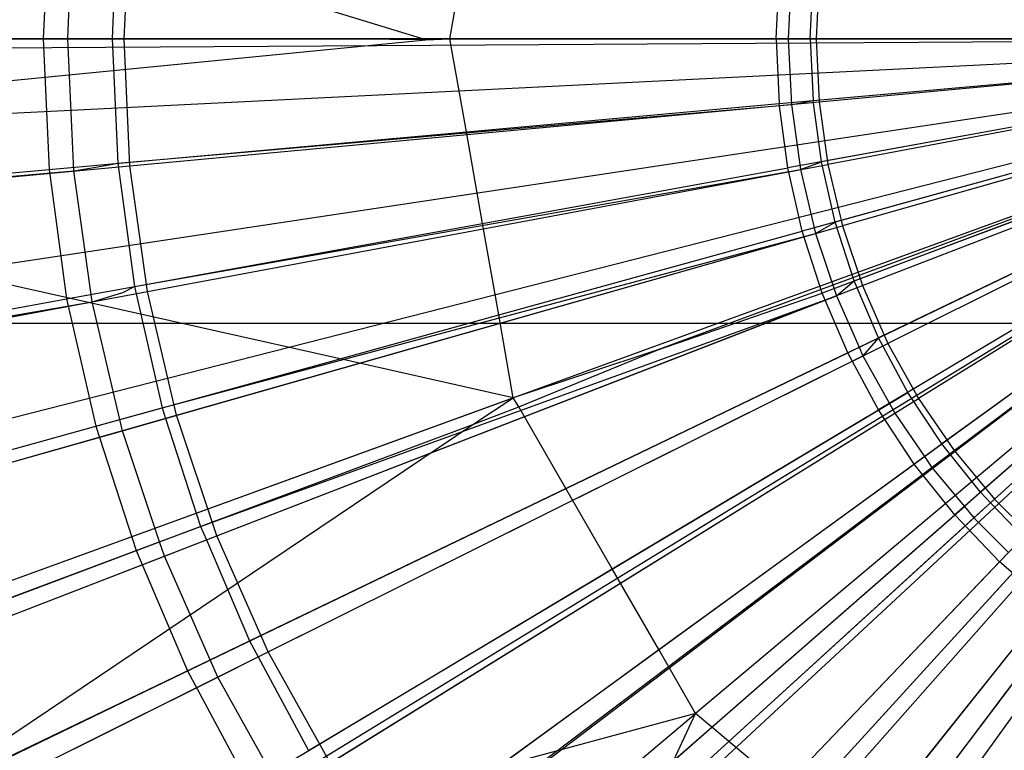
# Model space of a CAD drawing. Extents: x 0.1 to 25.1, y -5.4 to 12.3.
# Tile 46 of 107: x 12.225 to 12.491, y 0.386 to 0.583. Entities that reach past the tile are written whole.
import ezdxf

# ---------------------------------------------------------------- set-up
doc = ezdxf.new("R2010")
doc.units = 0
doc.header["$LTSCALE"] = 2.54
doc.layers.get('0').update_dxf_attribs({"color": 13, "linetype": 'CONTINUOUS'})

# ---------------------------------------------------------------- blocks, each defined once
blk = doc.blocks.new('GRUPUJ_1')
at = {"color": 0}
for p, q in [((12.20961, 5.99782, 6.24008), (11.93136, 6.08341, 6.28062)), ((12.20961, 5.99782, 6.24008), (11.93136, 6.08341, 6.28062)), ((12.10776, 6.03344, 6.25096), (12.10618, 5.99814, 6.25096)), ((12.10776, 6.03344, 6.25096), (12.10618, 5.99814, 6.25096)), ((12.11278, 5.99814, 6.35097), (12.11443, 6.03386, 6.35097)), ((12.11278, 5.99814, 6.35097), (12.11443, 6.03386, 6.35097)), ((12.12631, 6.03177, 6.34937), (12.1248, 5.99814, 6.34937)), ((12.12631, 6.03177, 6.34937), (12.1248, 5.99814, 6.34937)), ((12.12804, 5.99814, 6.39938), (12.12963, 6.03246, 6.39938)), ((12.12804, 5.99814, 6.39938), (12.12963, 6.03246, 6.39938)), ((12.21615, 5.99814, 6.23846), (12.22065, 6.02328, 6.23911)), ((12.21615, 5.99814, 6.23846), (12.22065, 6.02328, 6.23911)), ((12.21615, 5.99814, 6.23846), (12.22065, 6.02328, 6.23911)), ((12.21615, 5.99814, 6.23846), (12.22065, 6.02328, 6.23911)), ((12.30438, 5.99814, 6.23138), (12.30517, 6.01567, 6.23138)), ((12.30438, 5.99814, 6.23138), (12.30517, 6.01567, 6.23138)), ((12.30849, 6.01588, 6.33138), (12.30767, 5.99814, 6.33138)), ((12.30849, 6.01588, 6.33138), (12.30767, 5.99814, 6.33138)), ((12.31362, 5.99814, 6.331), (12.31438, 6.01484, 6.331)), ((12.31362, 5.99814, 6.331), (12.31438, 6.01484, 6.331)), ((12.31603, 6.01518, 6.381), (12.31524, 5.99814, 6.381)), ((12.31603, 6.01518, 6.381), (12.31524, 5.99814, 6.381)), ((12.5, 5.99814, 4.425), (0, 5.92113, 4.43018)), ((12.5, 5.99814, 4.425), (0, 5.92113, 4.43018)), ((11.92568, 5.97015, 6.28062), (12.20961, 5.99782, 6.24008)), ((11.92568, 5.97015, 6.28062), (12.20961, 5.99782, 6.24008)), ((11.94278, 5.99814, 6.43), (12.12804, 5.99814, 6.39938)), ((11.94278, 5.99814, 6.43), (12.12804, 5.99814, 6.39938)), ((11.94699, 5.99814, 6.27744), (12.10618, 5.99814, 6.25096)), ((11.94699, 5.99814, 6.27744), (12.10618, 5.99814, 6.25096)), ((12.18051, 5.99814, 6.24362), (11.94699, 5.99814, 6.27744)), ((12.18051, 5.99814, 6.24362), (11.94699, 5.99814, 6.27744)), ((12.11278, 5.99814, 6.35097), (12.04303, 5.99814, 6.36277)), ((12.11278, 5.99814, 6.35097), (12.04303, 5.99814, 6.36277)), ((12.10618, 5.99814, 6.25096), (12.10776, 5.96283, 6.25096)), ((12.10618, 5.99814, 6.25096), (12.10776, 5.96283, 6.25096)), ((12.10618, 5.99814, 6.25096), (12.18051, 5.99814, 6.24362)), ((12.10618, 5.99814, 6.25096), (12.18051, 5.99814, 6.24362)), ((12.11443, 5.96241, 6.35097), (12.11278, 5.99814, 6.35097)), ((12.1187, 5.99814, 6.35037), (12.11278, 5.99814, 6.35097)), ((12.11443, 5.96241, 6.35097), (12.11278, 5.99814, 6.35097)), ((12.1187, 5.99814, 6.35037), (12.11278, 5.99814, 6.35097)), ((12.1248, 5.99814, 6.34937), (12.1187, 5.99814, 6.35037)), ((12.1248, 5.99814, 6.34937), (12.1187, 5.99814, 6.35037)), ((12.24735, 5.99814, 6.33745), (12.1248, 5.99814, 6.34937)), ((12.1248, 5.99814, 6.34937), (12.12631, 5.9645, 6.34937)), ((12.24735, 5.99814, 6.33745), (12.1248, 5.99814, 6.34937)), ((12.1248, 5.99814, 6.34937), (12.12631, 5.9645, 6.34937)), ((12.12804, 5.99814, 6.39938), (12.31524, 5.99814, 6.381)), ((12.12963, 5.96382, 6.39938), (12.12804, 5.99814, 6.39938)), ((12.12804, 5.99814, 6.39938), (12.31524, 5.99814, 6.381)), ((12.12963, 5.96382, 6.39938), (12.12804, 5.99814, 6.39938)), ((12.20961, 5.99782, 6.24008), (12.18051, 5.99814, 6.24362)), ((12.20961, 5.99782, 6.24008), (12.18051, 5.99814, 6.24362)), ((12.20961, 5.99782, 6.24008), (12.18051, 5.99814, 6.24362)), ((12.20961, 5.99782, 6.24008), (12.18051, 5.99814, 6.24362)), ((12.20961, 5.99782, 6.24008), (12.21615, 5.99814, 6.23846)), ((12.20961, 5.99782, 6.24008), (12.21615, 5.99814, 6.23846)), ((12.20961, 5.99782, 6.24008), (12.21615, 5.99814, 6.23846)), ((12.20961, 5.99782, 6.24008), (12.21615, 5.99814, 6.23846)), ((12.22065, 5.97299, 6.23911), (12.21615, 5.99814, 6.23846)), ((12.21615, 5.99814, 6.23846), (12.24809, 5.99814, 6.23694)), ((12.21615, 5.99814, 6.23846), (12.24809, 5.99814, 6.23694)), ((12.22065, 5.97299, 6.23911), (12.21615, 5.99814, 6.23846)), ((12.22065, 5.97299, 6.23911), (12.21615, 5.99814, 6.23846)), ((12.21615, 5.99814, 6.23846), (12.24809, 5.99814, 6.23694)), ((12.22065, 5.97299, 6.23911), (12.21615, 5.99814, 6.23846)), ((12.21615, 5.99814, 6.23846), (12.24809, 5.99814, 6.23694)), ((12.30767, 5.99814, 6.33138), (12.24735, 5.99814, 6.33745)), ((12.30767, 5.99814, 6.33138), (12.24735, 5.99814, 6.33745)), ((12.24809, 5.99814, 6.23694), (12.30438, 5.99814, 6.23138)), ((12.24809, 5.99814, 6.23694), (12.30438, 5.99814, 6.23138)), ((12.5, 5.99814, 6.225), (12.24809, 5.99814, 6.23694)), ((12.5, 5.99814, 6.225), (12.24809, 5.99814, 6.23694)), ((12.5, 5.99814, 6.225), (12.27235, 5.91399, 6.23627)), ((12.5, 5.99814, 6.225), (12.27235, 5.91399, 6.23627)), ((12.5, 5.99814, 6.225), (12.28256, 5.81568, 6.23846)), ((12.5, 5.99814, 6.225), (12.28256, 5.81568, 6.23846)), ((12.30438, 5.99814, 6.23138), (12.30517, 5.9806, 6.23138)), ((12.30438, 5.99814, 6.23138), (12.30517, 5.9806, 6.23138)), ((12.30438, 5.99814, 6.23138), (12.5, 5.99814, 6.225)), ((12.30438, 5.99814, 6.23138), (12.5, 5.99814, 6.225)), ((12.30517, 5.9806, 6.23138), (12.5, 5.99814, 6.225)), ((12.30517, 5.9806, 6.23138), (12.5, 5.99814, 6.225)), ((12.5, 5.99814, 6.225), (12.30753, 5.96321, 6.23138)), ((12.5, 5.99814, 6.225), (12.30753, 5.96321, 6.23138)), ((12.31064, 5.99814, 6.33129), (12.30767, 5.99814, 6.33138)), ((12.30767, 5.99814, 6.33138), (12.30849, 5.98039, 6.33138)), ((12.31064, 5.99814, 6.33129), (12.30767, 5.99814, 6.33138)), ((12.30767, 5.99814, 6.33138), (12.30849, 5.98039, 6.33138)), ((12.31362, 5.99814, 6.331), (12.31064, 5.99814, 6.33129)), ((12.31362, 5.99814, 6.331), (12.31064, 5.99814, 6.33129)), ((12.5, 5.99814, 6.225), (12.31143, 5.94609, 6.23138)), ((12.5, 5.99814, 6.225), (12.31143, 5.94609, 6.23138)), ((12.5, 5.99814, 6.325), (12.31362, 5.99814, 6.331)), ((12.31362, 5.99814, 6.331), (12.31438, 5.98143, 6.331)), ((12.5, 5.99814, 6.325), (12.31362, 5.99814, 6.331)), ((12.31362, 5.99814, 6.331), (12.31438, 5.98143, 6.331)), ((12.31438, 5.98143, 6.331), (12.5, 5.99814, 6.325)), ((12.31438, 5.98143, 6.331), (12.5, 5.99814, 6.325)), ((12.31524, 5.99814, 6.381), (12.5, 5.99814, 6.375)), ((12.31524, 5.99814, 6.381), (12.5, 5.99814, 6.375)), ((12.31524, 5.99814, 6.381), (12.31603, 5.98109, 6.381)), ((12.31524, 5.99814, 6.381), (12.31603, 5.98109, 6.381)), ((12.31603, 5.98109, 6.381), (12.5, 5.99814, 6.375)), ((12.31603, 5.98109, 6.381), (12.5, 5.99814, 6.375)), ((12.5, 5.99814, 6.325), (12.31662, 5.96486, 6.331)), ((12.5, 5.99814, 6.325), (12.31662, 5.96486, 6.331)), ((12.5, 5.99814, 6.225), (12.31686, 5.9294, 6.23138)), ((12.5, 5.99814, 6.225), (12.31686, 5.9294, 6.23138)), ((12.5, 5.99814, 6.375), (12.31839, 5.96419, 6.381)), ((12.5, 5.99814, 6.375), (12.31839, 5.96419, 6.381)), ((12.5, 5.99814, 6.325), (12.32034, 5.94855, 6.331)), ((12.5, 5.99814, 6.325), (12.32034, 5.94855, 6.331)), ((12.5, 5.99814, 6.375), (12.32229, 5.94757, 6.381)), ((12.5, 5.99814, 6.375), (12.32229, 5.94757, 6.381)), ((12.5, 5.99814, 6.225), (12.32376, 5.91326, 6.23138)), ((12.5, 5.99814, 6.225), (12.32376, 5.91326, 6.23138)), ((12.32551, 5.93265, 6.331), (12.5, 5.99814, 6.325)), ((12.32551, 5.93265, 6.331), (12.5, 5.99814, 6.325)), ((12.32772, 5.93139, 6.381), (12.5, 5.99814, 6.375)), ((12.32772, 5.93139, 6.381), (12.5, 5.99814, 6.375)), ((12.5, 5.99814, 6.225), (12.33207, 5.8978, 6.23138)), ((12.5, 5.99814, 6.225), (12.33207, 5.8978, 6.23138)), ((12.5, 5.99814, 6.325), (12.33208, 5.91727, 6.331)), ((12.5, 5.99814, 6.325), (12.33208, 5.91727, 6.331)), ((12.5, 5.99814, 6.325), (12.33208, 5.91727, 6.331)), ((12.5, 5.99814, 6.375), (12.33461, 5.91578, 6.381)), ((12.5, 5.99814, 6.375), (12.33461, 5.91578, 6.381)), ((12.5, 5.99814, 6.225), (12.34174, 5.88316, 6.23138)), ((12.5, 5.99814, 6.225), (12.34174, 5.88316, 6.23138)), ((12.5, 5.99814, 6.375), (12.34291, 5.90087, 6.381)), ((12.5, 5.99814, 6.375), (12.34291, 5.90087, 6.381)), ((12.5, 5.99814, 6.325), (12.34922, 5.88859, 6.331)), ((12.5, 5.99814, 6.325), (12.34922, 5.88859, 6.331)), ((12.35137, 5.8859, 6.33109), (12.5, 5.99814, 6.325)), ((12.35137, 5.8859, 6.33109), (12.5, 5.99814, 6.325)), ((12.35137, 5.8859, 6.33109), (12.5, 5.99814, 6.325)), ((12.35137, 5.8859, 6.33109), (12.5, 5.99814, 6.325)), ((12.35256, 5.88679, 6.381), (12.5, 5.99814, 6.375)), ((12.35256, 5.88679, 6.381), (12.5, 5.99814, 6.375)), ((12.5, 5.99814, 6.225), (12.35269, 5.86943, 6.23138)), ((12.5, 5.99814, 6.225), (12.35269, 5.86943, 6.23138)), ((12.5, 5.99814, 6.325), (12.35965, 5.87551, 6.331)), ((12.5, 5.99814, 6.325), (12.35965, 5.87551, 6.331)), ((12.5, 5.99814, 6.325), (12.36237, 5.87267, 6.33109)), ((12.5, 5.99814, 6.325), (12.36237, 5.87267, 6.33109)), ((12.5, 5.99814, 6.375), (12.36346, 5.87366, 6.381)), ((12.5, 5.99814, 6.375), (12.36346, 5.87366, 6.381)), ((12.5, 5.99814, 6.225), (12.36482, 5.85675, 6.23138)), ((12.5, 5.99814, 6.225), (12.36482, 5.85675, 6.23138)), ((11.89632, 5.96801, 18.79448), (12.3726, 5.99178, 18.82364)), ((11.89632, 5.96801, 18.79448), (12.3726, 5.99178, 18.82364)), ((12.12963, 5.96382, 6.39938), (12.31603, 5.98109, 6.381)), ((12.12963, 5.96382, 6.39938), (12.31603, 5.98109, 6.381)), ((12.30849, 5.98039, 6.33138), (12.31174, 5.98094, 6.33126)), ((12.30849, 5.98039, 6.33138), (12.31174, 5.98094, 6.33126)), ((12.31174, 5.98094, 6.33126), (12.31438, 5.98143, 6.331)), ((12.31174, 5.98094, 6.33126), (12.31438, 5.98143, 6.331)), ((12.31662, 5.96486, 6.331), (12.31438, 5.98143, 6.331)), ((12.31662, 5.96486, 6.331), (12.31438, 5.98143, 6.331)), ((12.31603, 5.98109, 6.381), (12.31839, 5.96419, 6.381)), ((12.31603, 5.98109, 6.381), (12.31839, 5.96419, 6.381)), ((11.90232, 5.90805, 18.79448), (12.37386, 5.97912, 18.82364)), ((11.90232, 5.90805, 18.79448), (12.37386, 5.97912, 18.82364)), ((12.12631, 5.9645, 6.34937), (12.30849, 5.98039, 6.33138)), ((12.12631, 5.9645, 6.34937), (12.30849, 5.98039, 6.33138)), ((12.22065, 5.97299, 6.23911), (12.30517, 5.9806, 6.23138)), ((12.22065, 5.97299, 6.23911), (12.30517, 5.9806, 6.23138)), ((12.30753, 5.96321, 6.23138), (12.30517, 5.9806, 6.23138)), ((12.30753, 5.96321, 6.23138), (12.30517, 5.9806, 6.23138)), ((12.30849, 5.98039, 6.33138), (12.31095, 5.9628, 6.33138)), ((12.30849, 5.98039, 6.33138), (12.31095, 5.9628, 6.33138)), ((12.10776, 5.96283, 6.25096), (12.22065, 5.97299, 6.23911)), ((12.10776, 5.96283, 6.25096), (12.22065, 5.97299, 6.23911)), ((12.22501, 5.94823, 6.23906), (12.22065, 5.97299, 6.23911)), ((12.22501, 5.94823, 6.23906), (12.22065, 5.97299, 6.23911)), ((12.22501, 5.94823, 6.23906), (12.22065, 5.97299, 6.23911)), ((12.22501, 5.94823, 6.23906), (12.22065, 5.97299, 6.23911)), ((11.91426, 5.84899, 18.79448), (12.37638, 5.96666, 18.82364)), ((11.91426, 5.84899, 18.79448), (12.37638, 5.96666, 18.82364)), ((12.31095, 5.9628, 6.33138), (12.31662, 5.96486, 6.331)), ((12.31095, 5.9628, 6.33138), (12.31662, 5.96486, 6.331)), ((12.32034, 5.94855, 6.331), (12.31662, 5.96486, 6.331)), ((12.32034, 5.94855, 6.331), (12.31662, 5.96486, 6.331)), ((11.94016, 5.94775, 6.38), (12.11443, 5.96241, 6.35097)), ((11.94016, 5.94775, 6.38), (12.11443, 5.96241, 6.35097)), ((11.94016, 5.94775, 6.38), (12.11443, 5.96241, 6.35097)), ((11.94516, 5.94672, 6.43), (12.12963, 5.96382, 6.39938)), ((11.94516, 5.94672, 6.43), (12.12963, 5.96382, 6.39938)), ((12.00052, 5.95324, 6.26962), (12.10776, 5.96283, 6.25096)), ((12.00052, 5.95324, 6.26962), (12.10776, 5.96283, 6.25096)), ((12.10776, 5.96283, 6.25096), (12.1125, 5.92782, 6.25096)), ((12.10776, 5.96283, 6.25096), (12.1125, 5.92782, 6.25096)), ((12.11443, 5.96241, 6.35097), (12.12096, 5.96352, 6.35028)), ((12.11443, 5.96241, 6.35097), (12.12096, 5.96352, 6.35028)), ((12.11937, 5.92698, 6.35097), (12.11443, 5.96241, 6.35097)), ((12.11937, 5.92698, 6.35097), (12.11443, 5.96241, 6.35097)), ((12.11937, 5.92698, 6.35097), (12.11443, 5.96241, 6.35097)), ((12.12096, 5.96352, 6.35028), (12.12631, 5.9645, 6.34937)), ((12.12096, 5.96352, 6.35028), (12.12631, 5.9645, 6.34937)), ((12.12631, 5.9645, 6.34937), (12.13083, 5.93114, 6.34937)), ((12.12631, 5.9645, 6.34937), (12.13083, 5.93114, 6.34937)), ((12.13437, 5.92979, 6.39938), (12.12963, 5.96382, 6.39938)), ((12.13437, 5.92979, 6.39938), (12.12963, 5.96382, 6.39938)), ((12.13083, 5.93114, 6.34937), (12.31095, 5.9628, 6.33138)), ((12.13083, 5.93114, 6.34937), (12.31095, 5.9628, 6.33138)), ((12.13083, 5.93114, 6.34937), (12.31095, 5.9628, 6.33138)), ((12.13437, 5.92979, 6.39938), (12.31839, 5.96419, 6.381)), ((12.13437, 5.92979, 6.39938), (12.31839, 5.96419, 6.381)), ((12.22501, 5.94823, 6.23906), (12.30753, 5.96321, 6.23138)), ((12.22501, 5.94823, 6.23906), (12.30753, 5.96321, 6.23138)), ((12.31143, 5.94609, 6.23138), (12.30753, 5.96321, 6.23138)), ((12.31143, 5.94609, 6.23138), (12.30753, 5.96321, 6.23138)), ((12.31095, 5.9628, 6.33138), (12.31502, 5.9455, 6.33138)), ((12.31095, 5.9628, 6.33138), (12.31502, 5.9455, 6.33138)), ((12.31095, 5.9628, 6.33138), (12.31502, 5.9455, 6.33138)), ((12.31839, 5.96419, 6.381), (12.32229, 5.94757, 6.381)), ((12.31839, 5.96419, 6.381), (12.32229, 5.94757, 6.381)), ((11.93202, 5.79141, 18.79448), (12.38013, 5.95451, 18.82364)), ((11.93202, 5.79141, 18.79448), (12.38013, 5.95451, 18.82364)), ((12.18648, 5.91158, 6.24453), (12.00052, 5.95324, 6.26962)), ((12.18648, 5.91158, 6.24453), (12.00052, 5.95324, 6.26962)), ((12.1125, 5.92782, 6.25096), (12.22501, 5.94823, 6.23906)), ((12.1125, 5.92782, 6.25096), (12.22501, 5.94823, 6.23906)), ((12.14224, 5.89634, 6.39938), (12.32229, 5.94757, 6.381)), ((12.14224, 5.89634, 6.39938), (12.32229, 5.94757, 6.381)), ((12.22938, 5.92346, 6.23912), (12.22501, 5.94823, 6.23906)), ((12.22938, 5.92346, 6.23912), (12.22501, 5.94823, 6.23906)), ((12.22938, 5.92346, 6.23912), (12.22501, 5.94823, 6.23906)), ((12.22938, 5.92346, 6.23912), (12.22501, 5.94823, 6.23906)), ((12.31502, 5.9455, 6.33138), (12.32034, 5.94855, 6.331)), ((12.31502, 5.9455, 6.33138), (12.32034, 5.94855, 6.331)), ((12.32551, 5.93265, 6.331), (12.32034, 5.94855, 6.331)), ((12.32551, 5.93265, 6.331), (12.32034, 5.94855, 6.331)), ((12.32229, 5.94757, 6.381), (12.32772, 5.93139, 6.381)), ((12.32229, 5.94757, 6.381), (12.32772, 5.93139, 6.381)), ((12.13832, 5.89832, 6.34937), (12.31502, 5.9455, 6.33138)), ((12.13832, 5.89832, 6.34937), (12.31502, 5.9455, 6.33138)), ((12.13926, 5.8955, 6.34956), (12.31502, 5.9455, 6.33138)), ((12.13926, 5.8955, 6.34956), (12.31502, 5.9455, 6.33138)), ((12.22938, 5.92346, 6.23912), (12.31143, 5.94609, 6.23138)), ((12.22938, 5.92346, 6.23912), (12.31143, 5.94609, 6.23138)), ((12.31686, 5.9294, 6.23138), (12.31143, 5.94609, 6.23138)), ((12.31686, 5.9294, 6.23138), (12.31143, 5.94609, 6.23138)), ((12.31502, 5.9455, 6.33138), (12.32066, 5.92866, 6.33138)), ((12.31502, 5.9455, 6.33138), (12.32066, 5.92866, 6.33138)), ((12.31502, 5.9455, 6.33138), (12.32066, 5.92866, 6.33138)), ((11.95543, 5.73588, 18.79448), (12.38507, 5.94279, 18.82364)), ((11.95543, 5.73588, 18.79448), (12.38507, 5.94279, 18.82364)), ((11.98424, 5.68296, 18.79448), (12.39115, 5.93162, 18.82364)), ((11.98424, 5.68296, 18.79448), (12.39115, 5.93162, 18.82364)), ((12.12765, 5.92955, 6.35002), (12.13083, 5.93114, 6.34937)), ((12.12765, 5.92955, 6.35002), (12.13083, 5.93114, 6.34937)), ((12.12765, 5.92955, 6.35002), (12.13083, 5.93114, 6.34937)), ((12.13083, 5.93114, 6.34937), (12.13832, 5.89832, 6.34937)), ((12.13083, 5.93114, 6.34937), (12.13832, 5.89832, 6.34937)), ((12.15316, 5.86377, 6.39938), (12.32772, 5.93139, 6.381)), ((12.15316, 5.86377, 6.39938), (12.32772, 5.93139, 6.381)), ((12.32066, 5.92866, 6.33138), (12.32551, 5.93265, 6.331)), ((12.32066, 5.92866, 6.33138), (12.32551, 5.93265, 6.331)), ((12.32066, 5.92866, 6.33138), (12.32551, 5.93265, 6.331)), ((12.33208, 5.91727, 6.331), (12.32551, 5.93265, 6.331)), ((12.33208, 5.91727, 6.331), (12.32551, 5.93265, 6.331)), ((12.33208, 5.91727, 6.331), (12.32551, 5.93265, 6.331)), ((12.32772, 5.93139, 6.381), (12.33461, 5.91578, 6.381)), ((12.32772, 5.93139, 6.381), (12.33461, 5.91578, 6.381)), ((11.94046, 5.89659, 6.28033), (12.1125, 5.92782, 6.25096)), ((11.94046, 5.89659, 6.28033), (12.1125, 5.92782, 6.25096)), ((11.95227, 5.89575, 6.43), (12.13437, 5.92979, 6.39938)), ((11.95227, 5.89575, 6.43), (12.13437, 5.92979, 6.39938)), ((12.1125, 5.92782, 6.25096), (12.12037, 5.89336, 6.25096)), ((12.1125, 5.92782, 6.25096), (12.12037, 5.89336, 6.25096)), ((12.11937, 5.92698, 6.35097), (12.12765, 5.92955, 6.35002)), ((12.11937, 5.92698, 6.35097), (12.12765, 5.92955, 6.35002)), ((12.11937, 5.92698, 6.35097), (12.12765, 5.92955, 6.35002)), ((12.14224, 5.89634, 6.39938), (12.13437, 5.92979, 6.39938)), ((12.14224, 5.89634, 6.39938), (12.13437, 5.92979, 6.39938)), ((12.14873, 5.8663, 6.34937), (12.32066, 5.92866, 6.33138)), ((12.14873, 5.8663, 6.34937), (12.32066, 5.92866, 6.33138)), ((12.1503, 5.86266, 6.34956), (12.32066, 5.92866, 6.33138)), ((12.1503, 5.86266, 6.34956), (12.32066, 5.92866, 6.33138)), ((12.27235, 5.91399, 6.23627), (12.31686, 5.9294, 6.23138)), ((12.27235, 5.91399, 6.23627), (12.31686, 5.9294, 6.23138)), ((12.32376, 5.91326, 6.23138), (12.31686, 5.9294, 6.23138)), ((12.32376, 5.91326, 6.23138), (12.31686, 5.9294, 6.23138)), ((12.32066, 5.92866, 6.33138), (12.32682, 5.91474, 6.33147)), ((12.32066, 5.92866, 6.33138), (12.32682, 5.91474, 6.33147)), ((12.32066, 5.92866, 6.33138), (12.32682, 5.91474, 6.33147)), ((12.32066, 5.92866, 6.33138), (12.32682, 5.91474, 6.33147)), ((11.94693, 5.89777, 6.38), (12.11937, 5.92698, 6.35097)), ((11.94693, 5.89777, 6.38), (12.11937, 5.92698, 6.35097)), ((11.94764, 5.89488, 6.38026), (12.11937, 5.92698, 6.35097)), ((11.94764, 5.89488, 6.38026), (12.11937, 5.92698, 6.35097)), ((12.12688, 5.89516, 6.35114), (12.11937, 5.92698, 6.35097)), ((12.12688, 5.89516, 6.35114), (12.11937, 5.92698, 6.35097)), ((12.12688, 5.89516, 6.35114), (12.11937, 5.92698, 6.35097)), ((12.12688, 5.89516, 6.35114), (12.11937, 5.92698, 6.35097)), ((12.18648, 5.91158, 6.24453), (12.22938, 5.92346, 6.23912)), ((12.18648, 5.91158, 6.24453), (12.22938, 5.92346, 6.23912)), ((12.18648, 5.91158, 6.24453), (12.22938, 5.92346, 6.23912)), ((12.18648, 5.91158, 6.24453), (12.22938, 5.92346, 6.23912)), ((12.23327, 5.90105, 6.23846), (12.22938, 5.92346, 6.23912)), ((12.23327, 5.90105, 6.23846), (12.22938, 5.92346, 6.23912)), ((25, 5.92113, 4.43018), (0, 5.92113, 4.43018)), ((25, 5.92113, 4.43018), (0, 5.92113, 4.43018)), ((12.01819, 5.63318, 18.79448), (12.39832, 5.92112, 18.82364)), ((12.01819, 5.63318, 18.79448), (12.39832, 5.92112, 18.82364)), ((12.32682, 5.91474, 6.33147), (12.33208, 5.91727, 6.331)), ((12.32682, 5.91474, 6.33147), (12.33208, 5.91727, 6.331)), ((12.33208, 5.91727, 6.331), (12.32784, 5.91241, 6.33138)), ((12.33208, 5.91727, 6.331), (12.32784, 5.91241, 6.33138)), ((12.34001, 5.90254, 6.331), (12.33208, 5.91727, 6.331)), ((12.34001, 5.90254, 6.331), (12.33208, 5.91727, 6.331)), ((12.16196, 5.83534, 6.34937), (12.32682, 5.91474, 6.33147)), ((12.16196, 5.83534, 6.34937), (12.32682, 5.91474, 6.33147)), ((12.16703, 5.83234, 6.39938), (12.33461, 5.91578, 6.381)), ((12.16703, 5.83234, 6.39938), (12.33461, 5.91578, 6.381)), ((12.32682, 5.91474, 6.33147), (12.32784, 5.91241, 6.33138)), ((12.32682, 5.91474, 6.33147), (12.32784, 5.91241, 6.33138)), ((12.32682, 5.91474, 6.33147), (12.32784, 5.91241, 6.33138)), ((12.32682, 5.91474, 6.33147), (12.32784, 5.91241, 6.33138)), ((12.33461, 5.91578, 6.381), (12.34291, 5.90087, 6.381)), ((12.33461, 5.91578, 6.381), (12.34291, 5.90087, 6.381)), ((12.16432, 5.83099, 6.34956), (12.32784, 5.91241, 6.33138)), ((12.16432, 5.83099, 6.34956), (12.32784, 5.91241, 6.33138)), ((12.16432, 5.83099, 6.34956), (12.32784, 5.91241, 6.33138)), ((12.16432, 5.83099, 6.34956), (12.32784, 5.91241, 6.33138)), ((12.27235, 5.91399, 6.23627), (12.23327, 5.90105, 6.23846)), ((12.27235, 5.91399, 6.23627), (12.23327, 5.90105, 6.23846)), ((12.23478, 5.89858, 6.23925), (12.27235, 5.91399, 6.23627)), ((12.23478, 5.89858, 6.23925), (12.27235, 5.91399, 6.23627)), ((12.2475, 5.87653, 6.2391), (12.32376, 5.91326, 6.23138)), ((12.2475, 5.87653, 6.2391), (12.32376, 5.91326, 6.23138)), ((12.33207, 5.8978, 6.23138), (12.32376, 5.91326, 6.23138)), ((12.33207, 5.8978, 6.23138), (12.32376, 5.91326, 6.23138)), ((12.32784, 5.91241, 6.33138), (12.335, 5.89956, 6.33147)), ((12.32784, 5.91241, 6.33138), (12.335, 5.89956, 6.33147)), ((12.32784, 5.91241, 6.33138), (12.335, 5.89956, 6.33147)), ((12.32784, 5.91241, 6.33138), (12.335, 5.89956, 6.33147)), ((12.05692, 5.58702, 18.79448), (12.40649, 5.91137, 18.82364)), ((12.05692, 5.58702, 18.79448), (12.40649, 5.91137, 18.82364)), ((12.12037, 5.89336, 6.25096), (12.18648, 5.91158, 6.24453)), ((12.12037, 5.89336, 6.25096), (12.18648, 5.91158, 6.24453)), ((12.23327, 5.90105, 6.23846), (12.18648, 5.91158, 6.24453)), ((12.23327, 5.90105, 6.23846), (12.18648, 5.91158, 6.24453)), ((11.95968, 5.80147, 6.28062), (12.23327, 5.90105, 6.23846)), ((11.95968, 5.80147, 6.28062), (12.23327, 5.90105, 6.23846)), ((12.10006, 5.54494, 18.79448), (12.4156, 5.90249, 18.82364)), ((12.10006, 5.54494, 18.79448), (12.4156, 5.90249, 18.82364)), ((12.22239, 5.89384, 6.24084), (12.23327, 5.90105, 6.23846)), ((12.22239, 5.89384, 6.24084), (12.23327, 5.90105, 6.23846)), ((12.23478, 5.89858, 6.23925), (12.23327, 5.90105, 6.23846)), ((12.23478, 5.89858, 6.23925), (12.23327, 5.90105, 6.23846)), ((12.335, 5.89956, 6.33147), (12.34001, 5.90254, 6.331)), ((12.335, 5.89956, 6.33147), (12.34001, 5.90254, 6.331)), ((12.34922, 5.88859, 6.331), (12.34001, 5.90254, 6.331)), ((12.34922, 5.88859, 6.331), (12.34001, 5.90254, 6.331)), ((12.12688, 5.89516, 6.35114), (12.13832, 5.89832, 6.34937)), ((12.12688, 5.89516, 6.35114), (12.13832, 5.89832, 6.34937)), ((12.13832, 5.89832, 6.34937), (12.13926, 5.8955, 6.34956)), ((12.13832, 5.89832, 6.34937), (12.13926, 5.8955, 6.34956)), ((12.17791, 5.8057, 6.34937), (12.335, 5.89956, 6.33147)), ((12.17791, 5.8057, 6.34937), (12.335, 5.89956, 6.33147)), ((12.18375, 5.80232, 6.39938), (12.34291, 5.90087, 6.381)), ((12.18375, 5.80232, 6.39938), (12.34291, 5.90087, 6.381)), ((12.22239, 5.89384, 6.24084), (12.23478, 5.89858, 6.23925)), ((12.22239, 5.89384, 6.24084), (12.23478, 5.89858, 6.23925)), ((12.2475, 5.87653, 6.2391), (12.23478, 5.89858, 6.23925)), ((12.2475, 5.87653, 6.2391), (12.23478, 5.89858, 6.23925)), ((12.2475, 5.87653, 6.2391), (12.23478, 5.89858, 6.23925)), ((12.2475, 5.87653, 6.2391), (12.23478, 5.89858, 6.23925)), ((12.335, 5.89956, 6.33147), (12.33648, 5.89689, 6.33138)), ((12.335, 5.89956, 6.33147), (12.33648, 5.89689, 6.33138)), ((12.34291, 5.90087, 6.381), (12.35256, 5.88679, 6.381)), ((12.34291, 5.90087, 6.381), (12.35256, 5.88679, 6.381)), ((11.96405, 5.84565, 6.43), (12.14224, 5.89634, 6.39938)), ((11.96405, 5.84565, 6.43), (12.14224, 5.89634, 6.39938)), ((12.15316, 5.86377, 6.39938), (12.14224, 5.89634, 6.39938)), ((12.15316, 5.86377, 6.39938), (12.14224, 5.89634, 6.39938)), ((12.1812, 5.80074, 6.34955), (12.33648, 5.89689, 6.33138)), ((12.1812, 5.80074, 6.34955), (12.33648, 5.89689, 6.33138)), ((12.26005, 5.85478, 6.23906), (12.33207, 5.8978, 6.23138)), ((12.26005, 5.85478, 6.23906), (12.33207, 5.8978, 6.23138)), ((12.34174, 5.88316, 6.23138), (12.33207, 5.8978, 6.23138)), ((12.34174, 5.88316, 6.23138), (12.33207, 5.8978, 6.23138)), ((12.33648, 5.89689, 6.33138), (12.34452, 5.88517, 6.33147)), ((12.33648, 5.89689, 6.33138), (12.34452, 5.88517, 6.33147)), ((11.95057, 5.8465, 6.28044), (12.12037, 5.89336, 6.25096)), ((11.95057, 5.8465, 6.28044), (12.12037, 5.89336, 6.25096)), ((11.95816, 5.8486, 6.38), (12.12688, 5.89516, 6.35114)), ((11.95816, 5.8486, 6.38), (12.12688, 5.89516, 6.35114)), ((12.06794, 5.78993, 6.26606), (12.22239, 5.89384, 6.24084)), ((12.06794, 5.78993, 6.26606), (12.22239, 5.89384, 6.24084)), ((12.12037, 5.89336, 6.25096), (12.13129, 5.85976, 6.25096)), ((12.12037, 5.89336, 6.25096), (12.13129, 5.85976, 6.25096)), ((12.12756, 5.89217, 6.35097), (12.12688, 5.89516, 6.35114)), ((12.12756, 5.89217, 6.35097), (12.12688, 5.89516, 6.35114)), ((12.12756, 5.89217, 6.35097), (12.13926, 5.8955, 6.34956)), ((12.12756, 5.89217, 6.35097), (12.13926, 5.8955, 6.34956)), ((12.13129, 5.85976, 6.25096), (12.22239, 5.89384, 6.24084)), ((12.13129, 5.85976, 6.25096), (12.22239, 5.89384, 6.24084)), ((12.13926, 5.8955, 6.34956), (12.14873, 5.8663, 6.34937)), ((12.13926, 5.8955, 6.34956), (12.14873, 5.8663, 6.34937)), ((12.14717, 5.50737, 18.79448), (12.42554, 5.89457, 18.82364)), ((12.14717, 5.50737, 18.79448), (12.42554, 5.89457, 18.82364)), ((11.95958, 5.84437, 6.38026), (12.12756, 5.89217, 6.35097)), ((11.95958, 5.84437, 6.38026), (12.12756, 5.89217, 6.35097)), ((12.13765, 5.86214, 6.35114), (12.12756, 5.89217, 6.35097)), ((12.13765, 5.86214, 6.35114), (12.12756, 5.89217, 6.35097)), ((12.34452, 5.88517, 6.33147), (12.34922, 5.88859, 6.331)), ((12.34452, 5.88517, 6.33147), (12.34922, 5.88859, 6.331)), ((12.35137, 5.8859, 6.33109), (12.34922, 5.88859, 6.331)), ((12.35137, 5.8859, 6.33109), (12.34922, 5.88859, 6.331)), ((12.19646, 5.7776, 6.34937), (12.34452, 5.88517, 6.33147)), ((12.19646, 5.7776, 6.34937), (12.34452, 5.88517, 6.33147)), ((12.20317, 5.77398, 6.39938), (12.35256, 5.88679, 6.381)), ((12.20317, 5.77398, 6.39938), (12.35256, 5.88679, 6.381)), ((12.34452, 5.88517, 6.33147), (12.34652, 5.88223, 6.33138)), ((12.34452, 5.88517, 6.33147), (12.34652, 5.88223, 6.33138)), ((12.34652, 5.88223, 6.33138), (12.35137, 5.8859, 6.33109)), ((12.34652, 5.88223, 6.33138), (12.35137, 5.8859, 6.33109)), ((12.35965, 5.87551, 6.331), (12.35137, 5.8859, 6.33109)), ((12.35965, 5.87551, 6.331), (12.35137, 5.8859, 6.33109)), ((12.35256, 5.88679, 6.381), (12.36346, 5.87366, 6.381)), ((12.35256, 5.88679, 6.381), (12.36346, 5.87366, 6.381)), ((12.27265, 5.83297, 6.23914), (12.34174, 5.88316, 6.23138)), ((12.27265, 5.83297, 6.23914), (12.34174, 5.88316, 6.23138)), ((12.35269, 5.86943, 6.23138), (12.34174, 5.88316, 6.23138)), ((12.35269, 5.86943, 6.23138), (12.34174, 5.88316, 6.23138)), ((12.2008, 5.77219, 6.34955), (12.34652, 5.88223, 6.33138)), ((12.2008, 5.77219, 6.34955), (12.34652, 5.88223, 6.33138)), ((12.34652, 5.88223, 6.33138), (12.35528, 5.8717, 6.33147)), ((12.34652, 5.88223, 6.33138), (12.35528, 5.8717, 6.33147)), ((12.14518, 5.82726, 6.25096), (12.2475, 5.87653, 6.2391)), ((12.14518, 5.82726, 6.25096), (12.2475, 5.87653, 6.2391)), ((12.26005, 5.85478, 6.23906), (12.2475, 5.87653, 6.2391)), ((12.26005, 5.85478, 6.23906), (12.2475, 5.87653, 6.2391)), ((12.26005, 5.85478, 6.23906), (12.2475, 5.87653, 6.2391)), ((12.26005, 5.85478, 6.23906), (12.2475, 5.87653, 6.2391)), ((12.35528, 5.8717, 6.33147), (12.35965, 5.87551, 6.331)), ((12.35528, 5.8717, 6.33147), (12.35965, 5.87551, 6.331)), ((12.36237, 5.87267, 6.33109), (12.35965, 5.87551, 6.331)), ((12.36237, 5.87267, 6.33109), (12.35965, 5.87551, 6.331)), ((12.21745, 5.75128, 6.34937), (12.35528, 5.8717, 6.33147)), ((12.21745, 5.75128, 6.34937), (12.35528, 5.8717, 6.33147)), ((12.22512, 5.74755, 6.39938), (12.36346, 5.87366, 6.381)), ((12.22512, 5.74755, 6.39938), (12.36346, 5.87366, 6.381)), ((12.35528, 5.8717, 6.33147), (12.35787, 5.86857, 6.33138)), ((12.35528, 5.8717, 6.33147), (12.35787, 5.86857, 6.33138)), ((12.36237, 5.87267, 6.33109), (12.35787, 5.86857, 6.33138)), ((12.36237, 5.87267, 6.33109), (12.35787, 5.86857, 6.33138)), ((12.3712, 5.86343, 6.331), (12.36237, 5.87267, 6.33109)), ((12.3712, 5.86343, 6.331), (12.36237, 5.87267, 6.33109)), ((12.36346, 5.87366, 6.381), (12.37553, 5.8616, 6.381)), ((12.36346, 5.87366, 6.381), (12.37553, 5.8616, 6.381)), ((12.28701, 5.81204, 6.23923), (12.35269, 5.86943, 6.23138)), ((12.28701, 5.81204, 6.23923), (12.35269, 5.86943, 6.23138)), ((12.36482, 5.85675, 6.23138), (12.35269, 5.86943, 6.23138)), ((12.36482, 5.85675, 6.23138), (12.35269, 5.86943, 6.23138)), ((12.22294, 5.74556, 6.34955), (12.35787, 5.86857, 6.33138)), ((12.22294, 5.74556, 6.34955), (12.35787, 5.86857, 6.33138)), ((12.35787, 5.86857, 6.33138), (12.3672, 5.85924, 6.33147)), ((12.35787, 5.86857, 6.33138), (12.3672, 5.85924, 6.33147)), ((11.98041, 5.79684, 6.43), (12.15316, 5.86377, 6.39938)), ((11.98041, 5.79684, 6.43), (12.15316, 5.86377, 6.39938)), ((12.13765, 5.86214, 6.35114), (12.14873, 5.8663, 6.34937)), ((12.13765, 5.86214, 6.35114), (12.14873, 5.8663, 6.34937)), ((12.14873, 5.8663, 6.34937), (12.1503, 5.86266, 6.34956)), ((12.14873, 5.8663, 6.34937), (12.1503, 5.86266, 6.34956)), ((12.16703, 5.83234, 6.39938), (12.15316, 5.86377, 6.39938)), ((12.16703, 5.83234, 6.39938), (12.15316, 5.86377, 6.39938)), ((11.97374, 5.80063, 6.38), (12.13765, 5.86214, 6.35114)), ((11.97374, 5.80063, 6.38), (12.13765, 5.86214, 6.35114)), ((12.13892, 5.85825, 6.35097), (12.13765, 5.86214, 6.35114)), ((12.13892, 5.85825, 6.35097), (12.13765, 5.86214, 6.35114)), ((12.13892, 5.85825, 6.35097), (12.1503, 5.86266, 6.34956)), ((12.13892, 5.85825, 6.35097), (12.1503, 5.86266, 6.34956)), ((12.1503, 5.86266, 6.34956), (12.16196, 5.83534, 6.34937)), ((12.1503, 5.86266, 6.34956), (12.16196, 5.83534, 6.34937)), ((12.24941, 5.72325, 6.39938), (12.37553, 5.8616, 6.381)), ((12.24941, 5.72325, 6.39938), (12.37553, 5.8616, 6.381)), ((11.962, 5.79622, 6.28082), (12.13129, 5.85976, 6.25096)), ((11.962, 5.79622, 6.28082), (12.13129, 5.85976, 6.25096)), ((12.13129, 5.85976, 6.25096), (12.14518, 5.82726, 6.25096)), ((12.13129, 5.85976, 6.25096), (12.14518, 5.82726, 6.25096)), ((12.24071, 5.72694, 6.34937), (12.3672, 5.85924, 6.33147)), ((12.24071, 5.72694, 6.34937), (12.3672, 5.85924, 6.33147)), ((11.97612, 5.79518, 6.38025), (12.13892, 5.85825, 6.35097)), ((11.97612, 5.79518, 6.38025), (12.13892, 5.85825, 6.35097)), ((12.15133, 5.83023, 6.35114), (12.13892, 5.85825, 6.35097)), ((12.15133, 5.83023, 6.35114), (12.13892, 5.85825, 6.35097)), ((12.24744, 5.72109, 6.34955), (12.37043, 5.85601, 6.33138)), ((12.24744, 5.72109, 6.34955), (12.37043, 5.85601, 6.33138)), ((12.30646, 5.7957, 6.23909), (12.36482, 5.85675, 6.23138)), ((12.30646, 5.7957, 6.23909), (12.36482, 5.85675, 6.23138)), ((12.37804, 5.8452, 6.23138), (12.36482, 5.85675, 6.23138)), ((12.37804, 5.8452, 6.23138), (12.36482, 5.85675, 6.23138)), ((12.16192, 5.79614, 6.25096), (12.26005, 5.85478, 6.23906)), ((12.16192, 5.79614, 6.25096), (12.26005, 5.85478, 6.23906)), ((12.27265, 5.83297, 6.23914), (12.26005, 5.85478, 6.23906)), ((12.27265, 5.83297, 6.23914), (12.26005, 5.85478, 6.23906)), ((12.27265, 5.83297, 6.23914), (12.26005, 5.85478, 6.23906)), ((12.27265, 5.83297, 6.23914), (12.26005, 5.85478, 6.23906)), ((12.27584, 5.7013, 6.39938), (12.38866, 5.85069, 6.381)), ((12.27584, 5.7013, 6.39938), (12.38866, 5.85069, 6.381)), ((12.26607, 5.70479, 6.34937), (12.3802, 5.84791, 6.33147)), ((12.26607, 5.70479, 6.34937), (12.3802, 5.84791, 6.33147)), ((12.32569, 5.77956, 6.23906), (12.37804, 5.8452, 6.23138)), ((12.32569, 5.77956, 6.23906), (12.37804, 5.8452, 6.23138)), ((12.27409, 5.69898, 6.34955), (12.3841, 5.84466, 6.33138)), ((12.27409, 5.69898, 6.34955), (12.3841, 5.84466, 6.33138)), ((12.15133, 5.83023, 6.35114), (12.16196, 5.83534, 6.34937)), ((12.15133, 5.83023, 6.35114), (12.16196, 5.83534, 6.34937)), ((12.16196, 5.83534, 6.34937), (12.16432, 5.83099, 6.34956)), ((12.16196, 5.83534, 6.34937), (12.16432, 5.83099, 6.34956)), ((12.0012, 5.74976, 6.43), (12.16703, 5.83234, 6.39938)), ((12.0012, 5.74976, 6.43), (12.16703, 5.83234, 6.39938)), ((12.18375, 5.80232, 6.39938), (12.16703, 5.83234, 6.39938)), ((12.18375, 5.80232, 6.39938), (12.16703, 5.83234, 6.39938)), ((12.22916, 5.80128, 6.24562), (12.27265, 5.83297, 6.23914)), ((12.22916, 5.80128, 6.24562), (12.27265, 5.83297, 6.23914)), ((12.22916, 5.80128, 6.24562), (12.27265, 5.83297, 6.23914)), ((12.22916, 5.80128, 6.24562), (12.27265, 5.83297, 6.23914)), ((12.28256, 5.81568, 6.23846), (12.27265, 5.83297, 6.23914)), ((12.28256, 5.81568, 6.23846), (12.27265, 5.83297, 6.23914)), ((11.99356, 5.75425, 6.38), (12.15133, 5.83023, 6.35114)), ((11.99356, 5.75425, 6.38), (12.15133, 5.83023, 6.35114)), ((12.15337, 5.82554, 6.35097), (12.15133, 5.83023, 6.35114)), ((12.15337, 5.82554, 6.35097), (12.15133, 5.83023, 6.35114)), ((12.15337, 5.82554, 6.35097), (12.16432, 5.83099, 6.34956)), ((12.15337, 5.82554, 6.35097), (12.16432, 5.83099, 6.34956)), ((12.16432, 5.83099, 6.34956), (12.17791, 5.8057, 6.34937)), ((12.16432, 5.83099, 6.34956), (12.17791, 5.8057, 6.34937)), ((12.06794, 5.78993, 6.26606), (12.14518, 5.82726, 6.25096)), ((12.06794, 5.78993, 6.26606), (12.14518, 5.82726, 6.25096)), ((12.14518, 5.82726, 6.25096), (12.16192, 5.79614, 6.25096)), ((12.14518, 5.82726, 6.25096), (12.16192, 5.79614, 6.25096)), ((11.99712, 5.74773, 6.38025), (12.15337, 5.82554, 6.35097)), ((11.99712, 5.74773, 6.38025), (12.15337, 5.82554, 6.35097)), ((12.16781, 5.79966, 6.35113), (12.15337, 5.82554, 6.35097)), ((12.16781, 5.79966, 6.35113), (12.15337, 5.82554, 6.35097)), ((12.05952, 5.62853, 6.28062), (12.28256, 5.81568, 6.23846)), ((12.05952, 5.62853, 6.28062), (12.28256, 5.81568, 6.23846)), ((12.28256, 5.81568, 6.23846), (12.22916, 5.80128, 6.24562)), ((12.28256, 5.81568, 6.23846), (12.22916, 5.80128, 6.24562)), ((12.27658, 5.80286, 6.24089), (12.28256, 5.81568, 6.23846)), ((12.27658, 5.80286, 6.24089), (12.28256, 5.81568, 6.23846)), ((12.28701, 5.81204, 6.23923), (12.28256, 5.81568, 6.23846)), ((12.28701, 5.81204, 6.23923), (12.28256, 5.81568, 6.23846)), ((12.27658, 5.80286, 6.24089), (12.28701, 5.81204, 6.23923)), ((12.27658, 5.80286, 6.24089), (12.28701, 5.81204, 6.23923)), ((12.27658, 5.80286, 6.24089), (12.28701, 5.81204, 6.23923)), ((12.27658, 5.80286, 6.24089), (12.28701, 5.81204, 6.23923)), ((12.30646, 5.7957, 6.23909), (12.28701, 5.81204, 6.23923)), ((12.30646, 5.7957, 6.23909), (12.28701, 5.81204, 6.23923)), ((12.30646, 5.7957, 6.23909), (12.28701, 5.81204, 6.23923)), ((12.30646, 5.7957, 6.23909), (12.28701, 5.81204, 6.23923))]:
    blk.add_line(p, q, dxfattribs=at)
for centre in [(12.51268, 6.04013, 6.825), (12.51268, 6.04013, 10.825), (12.51268, 6.04013, 6.825), (12.51268, 6.04013, 10.825), (12.51268, 6.04013, 6.825), (12.51268, 6.04013, 10.825), (12.51268, 6.04013, 6.825), (12.51268, 6.04013, 10.825), (12.51268, 6.04013, 6.825), (12.51268, 6.04013, 10.825), (12.51268, 6.04013, 6.825), (12.51268, 6.04013, 10.825), (12.51268, 6.04013, 6.825), (12.51268, 6.04013, 10.825), (12.51268, 6.04013, 6.825), (12.51268, 6.04013, 10.825), (12.51268, 6.04013, 6.825), (12.51268, 6.04013, 10.825), (12.51268, 6.04013, 6.825), (12.51268, 6.04013, 10.825), (12.51268, 6.04013, 6.825), (12.51268, 6.04013, 10.825), (12.51268, 6.04013, 6.825), (12.51268, 6.04013, 10.825), (12.51268, 6.04013, 6.825), (12.51268, 6.04013, 10.825), (12.51268, 6.04013, 6.825), (12.51268, 6.04013, 10.825), (12.51268, 6.04013, 6.825), (12.51268, 6.04013, 10.825), (12.51268, 6.04013, 6.825), (12.51268, 6.04013, 10.825), (12.51268, 6.04013, 6.825), (12.51268, 6.04013, 10.825), (12.51268, 6.04013, 6.825), (12.51268, 6.04013, 10.825), (12.51268, 6.04013, 6.825), (12.51268, 6.04013, 10.825), (12.51268, 6.04013, 6.825), (12.51268, 6.04013, 10.825), (12.51268, 6.04013, 6.825), (12.51268, 6.04013, 10.825), (12.51268, 6.04013, 6.825), (12.51268, 6.04013, 10.825), (12.51268, 6.04013, 6.825), (12.51268, 6.04013, 10.825), (12.51268, 6.04013, 6.825), (12.51268, 6.04013, 10.825), (12.51268, 6.04013, 6.825), (12.51268, 6.04013, 10.825)]:
    blk.add_circle(centre, 0.8, dxfattribs=at)

msp = doc.modelspace()

# ---------------------------------------------------------------- block references
at = {"color": 0}
msp.add_blockref('GRUPUJ_1', (0.125, -5.41988, 0.188), dxfattribs=at)

doc.saveas('drawing.dxf')
